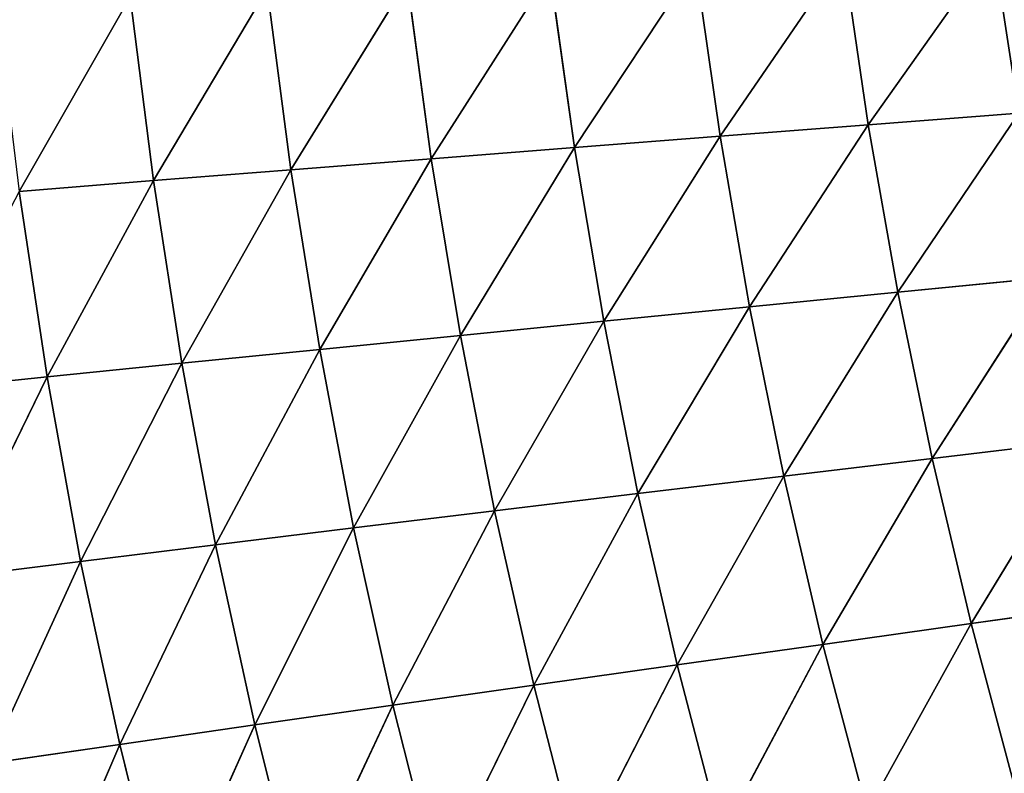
# Model space of a CAD drawing. Extents: x 0 to 605, y 0 to 400.
# Tile 138 of 256: x 51 to 79, y 164 to 185. Entities that reach past the tile are written whole.
import ezdxf

# ---------------------------------------------------------------- set-up
doc = ezdxf.new("R2010")
doc.units = 0
doc.header["$LTSCALE"] = 25.4
doc.layers.get('0').update_dxf_attribs({"linetype": 'CONTINUOUS'})

# ---------------------------------------------------------------- blocks, each defined once
blk = doc.blocks.new('ATLANTA610_-_S_STL')
at = {"color": 0}
for p, q in [((51.887, 60.955, 224.47), (48.177, 63.497, 224.851)), ((51.887, 60.955, 224.47), (48.177, 63.497, 224.851)), ((52.832, 60.89, 229.669), (49.115, 63.436, 230.13)), ((51.887, 60.955, 224.47), (49.115, 63.436, 230.13)), ((52.832, 60.89, 229.669), (49.115, 63.436, 230.13)), ((51.887, 60.955, 224.47), (49.115, 63.436, 230.13)), ((52.832, 60.89, 229.669), (50.213, 63.388, 235.371)), ((50.213, 63.388, 235.371), (53.934, 60.837, 234.83)), ((52.832, 60.89, 229.669), (50.213, 63.388, 235.371)), ((50.213, 63.388, 235.371), (53.934, 60.837, 234.83)), ((53.934, 60.837, 234.83), (51.475, 63.353, 240.572)), ((53.934, 60.837, 234.83), (51.475, 63.353, 240.572)), ((54.886, 58.642, 218.933), (51.095, 61.034, 219.236)), ((51.095, 61.034, 219.236), (51.887, 60.955, 224.47)), ((51.095, 61.034, 219.236), (51.887, 60.955, 224.47)), ((54.229, 58.739, 213.749), (51.095, 61.034, 219.236)), ((54.886, 58.642, 218.933), (51.095, 61.034, 219.236)), ((54.229, 58.739, 213.749), (51.095, 61.034, 219.236)), ((55.688, 58.56, 224.084), (51.887, 60.955, 224.47)), ((51.887, 60.955, 224.47), (52.832, 60.89, 229.669)), ((51.887, 60.955, 224.47), (52.832, 60.89, 229.669)), ((54.886, 58.642, 218.933), (51.887, 60.955, 224.47)), ((55.688, 58.56, 224.084), (51.887, 60.955, 224.47)), ((54.886, 58.642, 218.933), (51.887, 60.955, 224.47)), ((56.64, 58.491, 229.201), (52.832, 60.89, 229.669)), ((52.832, 60.89, 229.669), (53.934, 60.837, 234.83)), ((52.832, 60.89, 229.669), (53.934, 60.837, 234.83)), ((55.688, 58.56, 224.084), (52.832, 60.89, 229.669)), ((56.64, 58.491, 229.201), (52.832, 60.89, 229.669)), ((55.688, 58.56, 224.084), (52.832, 60.89, 229.669)), ((56.64, 58.491, 229.201), (53.934, 60.837, 234.83)), ((53.934, 60.837, 234.83), (57.745, 58.434, 234.281)), ((56.64, 58.491, 229.201), (53.934, 60.837, 234.83)), ((53.934, 60.837, 234.83), (57.745, 58.434, 234.281)), ((53.934, 60.837, 234.83), (55.197, 60.797, 239.952)), ((53.934, 60.837, 234.83), (55.197, 60.797, 239.952)), ((57.745, 58.434, 234.281), (55.197, 60.797, 239.952)), ((57.745, 58.434, 234.281), (55.197, 60.797, 239.952)), ((54.229, 58.739, 213.749), (54.886, 58.642, 218.933)), ((54.229, 58.739, 213.749), (54.886, 58.642, 218.933)), ((58.763, 56.391, 218.625), (54.886, 58.642, 218.933)), ((54.886, 58.642, 218.933), (55.688, 58.56, 224.084)), ((54.886, 58.642, 218.933), (55.688, 58.56, 224.084)), ((58.094, 56.49, 213.526), (54.886, 58.642, 218.933)), ((58.763, 56.391, 218.625), (54.886, 58.642, 218.933)), ((58.094, 56.49, 213.526), (54.886, 58.642, 218.933)), ((59.575, 56.306, 223.693), (55.688, 58.56, 224.084)), ((55.688, 58.56, 224.084), (56.64, 58.491, 229.201)), ((55.688, 58.56, 224.084), (56.64, 58.491, 229.201)), ((58.763, 56.391, 218.625), (55.688, 58.56, 224.084)), ((59.575, 56.306, 223.693), (55.688, 58.56, 224.084)), ((58.763, 56.391, 218.625), (55.688, 58.56, 224.084)), ((60.532, 56.235, 228.727), (56.64, 58.491, 229.201)), ((56.64, 58.491, 229.201), (57.745, 58.434, 234.281)), ((56.64, 58.491, 229.201), (57.745, 58.434, 234.281)), ((59.575, 56.306, 223.693), (56.64, 58.491, 229.201)), ((60.532, 56.235, 228.727), (56.64, 58.491, 229.201)), ((59.575, 56.306, 223.693), (56.64, 58.491, 229.201)), ((60.532, 56.235, 228.727), (57.745, 58.434, 234.281)), ((57.745, 58.434, 234.281), (61.639, 56.176, 233.725)), ((60.532, 56.235, 228.727), (57.745, 58.434, 234.281)), ((57.745, 58.434, 234.281), (61.639, 56.176, 233.725)), ((57.745, 58.434, 234.281), (59.007, 58.391, 239.323)), ((57.745, 58.434, 234.281), (59.007, 58.391, 239.323)), ((61.639, 56.176, 233.725), (59.007, 58.391, 239.323)), ((61.639, 56.176, 233.725), (59.007, 58.391, 239.323)), ((58.094, 56.49, 213.526), (58.763, 56.391, 218.625)), ((58.094, 56.49, 213.526), (58.763, 56.391, 218.625)), ((62.723, 54.275, 218.314), (58.763, 56.391, 218.625)), ((58.763, 56.391, 218.625), (59.575, 56.306, 223.693)), ((58.763, 56.391, 218.625), (59.575, 56.306, 223.693)), ((62.042, 54.374, 213.3), (58.763, 56.391, 218.625)), ((62.723, 54.275, 218.314), (58.763, 56.391, 218.625)), ((62.042, 54.374, 213.3), (58.763, 56.391, 218.625)), ((63.542, 54.188, 223.297), (59.575, 56.306, 223.693)), ((59.575, 56.306, 223.693), (60.532, 56.235, 228.727)), ((59.575, 56.306, 223.693), (60.532, 56.235, 228.727)), ((62.723, 54.275, 218.314), (59.575, 56.306, 223.693)), ((63.542, 54.188, 223.297), (59.575, 56.306, 223.693)), ((62.723, 54.275, 218.314), (59.575, 56.306, 223.693)), ((64.503, 54.115, 228.246), (60.532, 56.235, 228.727)), ((60.532, 56.235, 228.727), (61.639, 56.176, 233.725)), ((60.532, 56.235, 228.727), (61.639, 56.176, 233.725)), ((63.542, 54.188, 223.297), (60.532, 56.235, 228.727)), ((64.503, 54.115, 228.246), (60.532, 56.235, 228.727)), ((63.542, 54.188, 223.297), (60.532, 56.235, 228.727)), ((64.503, 54.115, 228.246), (61.639, 56.176, 233.725)), ((61.639, 56.176, 233.725), (65.61, 54.055, 233.161)), ((64.503, 54.115, 228.246), (61.639, 56.176, 233.725)), ((61.639, 56.176, 233.725), (65.61, 54.055, 233.161)), ((61.639, 56.176, 233.725), (62.899, 56.129, 238.685)), ((61.639, 56.176, 233.725), (62.899, 56.129, 238.685)), ((65.61, 54.055, 233.161), (62.899, 56.129, 238.685)), ((65.61, 54.055, 233.161), (62.899, 56.129, 238.685)), ((62.042, 54.374, 213.3), (62.723, 54.275, 218.314)), ((62.042, 54.374, 213.3), (62.723, 54.275, 218.314)), ((66.76, 52.285, 217.998), (62.723, 54.275, 218.314)), ((62.723, 54.275, 218.314), (63.542, 54.188, 223.297)), ((62.723, 54.275, 218.314), (63.542, 54.188, 223.297)), ((66.07, 52.384, 213.071), (62.723, 54.275, 218.314)), ((66.76, 52.285, 217.998), (62.723, 54.275, 218.314)), ((66.07, 52.384, 213.071), (62.723, 54.275, 218.314)), ((67.585, 52.199, 222.895), (63.542, 54.188, 223.297)), ((63.542, 54.188, 223.297), (64.503, 54.115, 228.246)), ((63.542, 54.188, 223.297), (64.503, 54.115, 228.246)), ((66.76, 52.285, 217.998), (63.542, 54.188, 223.297)), ((67.585, 52.199, 222.895), (63.542, 54.188, 223.297)), ((66.76, 52.285, 217.998), (63.542, 54.188, 223.297)), ((68.549, 52.126, 227.76), (64.503, 54.115, 228.246)), ((64.503, 54.115, 228.246), (65.61, 54.055, 233.161)), ((64.503, 54.115, 228.246), (65.61, 54.055, 233.161)), ((67.585, 52.199, 222.895), (64.503, 54.115, 228.246)), ((68.549, 52.126, 227.76), (64.503, 54.115, 228.246)), ((67.585, 52.199, 222.895), (64.503, 54.115, 228.246)), ((68.549, 52.126, 227.76), (65.61, 54.055, 233.161)), ((65.61, 54.055, 233.161), (69.655, 52.065, 232.59)), ((68.549, 52.126, 227.76), (65.61, 54.055, 233.161)), ((65.61, 54.055, 233.161), (69.655, 52.065, 232.59)), ((65.61, 54.055, 233.161), (66.868, 54.006, 238.038)), ((65.61, 54.055, 233.161), (66.868, 54.006, 238.038)), ((69.655, 52.065, 232.59), (66.868, 54.006, 238.038)), ((69.655, 52.065, 232.59), (66.868, 54.006, 238.038)), ((66.07, 52.384, 213.071), (66.76, 52.285, 217.998)), ((66.07, 52.384, 213.071), (66.76, 52.285, 217.998)), ((70.87, 50.418, 217.679), (66.76, 52.285, 217.998)), ((66.76, 52.285, 217.998), (67.585, 52.199, 222.895)), ((66.76, 52.285, 217.998), (67.585, 52.199, 222.895)), ((70.172, 50.515, 212.839), (66.76, 52.285, 217.998)), ((70.87, 50.418, 217.679), (66.76, 52.285, 217.998)), ((70.172, 50.515, 212.839), (66.76, 52.285, 217.998)), ((71.699, 50.333, 222.489), (67.585, 52.199, 222.895)), ((67.585, 52.199, 222.895), (68.549, 52.126, 227.76)), ((67.585, 52.199, 222.895), (68.549, 52.126, 227.76)), ((70.87, 50.418, 217.679), (67.585, 52.199, 222.895)), ((71.699, 50.333, 222.489), (67.585, 52.199, 222.895)), ((70.87, 50.418, 217.679), (67.585, 52.199, 222.895)), ((72.664, 50.26, 227.267), (68.549, 52.126, 227.76)), ((68.549, 52.126, 227.76), (69.655, 52.065, 232.59)), ((68.549, 52.126, 227.76), (69.655, 52.065, 232.59)), ((71.699, 50.333, 222.489), (68.549, 52.126, 227.76)), ((72.664, 50.26, 227.267), (68.549, 52.126, 227.76)), ((71.699, 50.333, 222.489), (68.549, 52.126, 227.76)), ((72.664, 50.26, 227.267), (69.655, 52.065, 232.59)), ((69.655, 52.065, 232.59), (73.768, 50.198, 232.011)), ((72.664, 50.26, 227.267), (69.655, 52.065, 232.59)), ((69.655, 52.065, 232.59), (73.768, 50.198, 232.011)), ((69.655, 52.065, 232.59), (70.908, 52.015, 237.383)), ((69.655, 52.065, 232.59), (70.908, 52.015, 237.383)), ((73.768, 50.198, 232.011), (70.908, 52.015, 237.383)), ((73.768, 50.198, 232.011), (70.908, 52.015, 237.383)), ((70.172, 50.515, 212.839), (70.87, 50.418, 217.679)), ((70.172, 50.515, 212.839), (70.87, 50.418, 217.679)), ((75.048, 48.665, 217.356), (70.87, 50.418, 217.679)), ((70.87, 50.418, 217.679), (71.699, 50.333, 222.489)), ((70.87, 50.418, 217.679), (71.699, 50.333, 222.489)), ((74.344, 48.76, 212.604), (70.87, 50.418, 217.679)), ((75.048, 48.665, 217.356), (70.87, 50.418, 217.679)), ((74.344, 48.76, 212.604), (70.87, 50.418, 217.679)), ((75.881, 48.582, 222.078), (71.699, 50.333, 222.489)), ((71.699, 50.333, 222.489), (72.664, 50.26, 227.267)), ((71.699, 50.333, 222.489), (72.664, 50.26, 227.267)), ((75.048, 48.665, 217.356), (71.699, 50.333, 222.489)), ((75.881, 48.582, 222.078), (71.699, 50.333, 222.489)), ((75.048, 48.665, 217.356), (71.699, 50.333, 222.489)), ((76.845, 48.51, 226.769), (72.664, 50.26, 227.267)), ((72.664, 50.26, 227.267), (73.768, 50.198, 232.011)), ((72.664, 50.26, 227.267), (73.768, 50.198, 232.011)), ((75.881, 48.582, 222.078), (72.664, 50.26, 227.267)), ((76.845, 48.51, 226.769), (72.664, 50.26, 227.267)), ((75.881, 48.582, 222.078), (72.664, 50.26, 227.267)), ((76.845, 48.51, 226.769), (73.768, 50.198, 232.011)), ((73.768, 50.198, 232.011), (77.945, 48.449, 231.426)), ((76.845, 48.51, 226.769), (73.768, 50.198, 232.011)), ((73.768, 50.198, 232.011), (77.945, 48.449, 231.426)), ((73.768, 50.198, 232.011), (75.015, 50.149, 236.72)), ((73.768, 50.198, 232.011), (75.015, 50.149, 236.72)), ((77.945, 48.449, 231.426), (75.015, 50.149, 236.72)), ((77.945, 48.449, 231.426), (75.015, 50.149, 236.72)), ((74.344, 48.76, 212.604), (75.048, 48.665, 217.356)), ((74.344, 48.76, 212.604), (75.048, 48.665, 217.356)), ((79.291, 47.021, 217.029), (75.048, 48.665, 217.356)), ((75.048, 48.665, 217.356), (75.881, 48.582, 222.078)), ((75.048, 48.665, 217.356), (75.881, 48.582, 222.078)), ((78.583, 47.113, 212.367), (75.048, 48.665, 217.356)), ((79.291, 47.021, 217.029), (75.048, 48.665, 217.356)), ((78.583, 47.113, 212.367), (75.048, 48.665, 217.356)), ((80.125, 46.94, 221.662), (75.881, 48.582, 222.078)), ((75.881, 48.582, 222.078), (76.845, 48.51, 226.769)), ((75.881, 48.582, 222.078), (76.845, 48.51, 226.769)), ((79.291, 47.021, 217.029), (75.881, 48.582, 222.078)), ((80.125, 46.94, 221.662), (75.881, 48.582, 222.078)), ((79.291, 47.021, 217.029), (75.881, 48.582, 222.078)), ((81.086, 46.87, 226.265), (76.845, 48.51, 226.769)), ((76.845, 48.51, 226.769), (77.945, 48.449, 231.426)), ((76.845, 48.51, 226.769), (77.945, 48.449, 231.426)), ((80.125, 46.94, 221.662), (76.845, 48.51, 226.769)), ((81.086, 46.87, 226.265), (76.845, 48.51, 226.769)), ((80.125, 46.94, 221.662), (76.845, 48.51, 226.769)), ((81.086, 46.87, 226.265), (77.945, 48.449, 231.426)), ((77.945, 48.449, 231.426), (82.18, 46.811, 230.834)), ((81.086, 46.87, 226.265), (77.945, 48.449, 231.426)), ((77.945, 48.449, 231.426), (82.18, 46.811, 230.834)), ((77.945, 48.449, 231.426), (79.184, 48.4, 236.048)), ((77.945, 48.449, 231.426), (79.184, 48.4, 236.048))]:
    blk.add_line(p, q, dxfattribs=at)
mesh = blk.add_polyface(dxfattribs=at)
corners = [(47.847, 66.064, 241.183), (51.475, 63.353, 240.572), (50.213, 63.388, 235.371)]
mesh.append_faces([[corners[k] for k in face] for face in [(0, 1, 2)]], dxfattribs={"color": 0})
mesh = blk.add_polyface(dxfattribs=at)
corners = [(49.115, 63.436, 230.13), (51.887, 60.955, 224.47), (48.177, 63.497, 224.851)]
mesh.append_faces([[corners[k] for k in face] for face in [(0, 1, 2)]], dxfattribs={"color": 0})
mesh = blk.add_polyface(dxfattribs=at)
corners = [(48.177, 63.497, 224.851), (51.887, 60.955, 224.47), (51.095, 61.034, 219.236)]
mesh.append_faces([[corners[k] for k in face] for face in [(0, 1, 2)]], dxfattribs={"color": 0})
mesh = blk.add_polyface(dxfattribs=at)
corners = [(50.213, 63.388, 235.371), (52.832, 60.89, 229.669), (49.115, 63.436, 230.13)]
mesh.append_faces([[corners[k] for k in face] for face in [(0, 1, 2)]], dxfattribs={"color": 0})
mesh = blk.add_polyface(dxfattribs=at)
corners = [(49.115, 63.436, 230.13), (52.832, 60.89, 229.669), (51.887, 60.955, 224.47)]
mesh.append_faces([[corners[k] for k in face] for face in [(0, 1, 2)]], dxfattribs={"color": 0})
mesh = blk.add_polyface(dxfattribs=at)
corners = [(50.213, 63.388, 235.371), (53.934, 60.837, 234.83), (52.832, 60.89, 229.669)]
mesh.append_faces([[corners[k] for k in face] for face in [(0, 1, 2)]], dxfattribs={"color": 0})
mesh = blk.add_polyface(dxfattribs=at)
corners = [(51.475, 63.353, 240.572), (53.934, 60.837, 234.83), (50.213, 63.388, 235.371)]
mesh.append_faces([[corners[k] for k in face] for face in [(0, 1, 2)]], dxfattribs={"color": 0})
mesh = blk.add_polyface(dxfattribs=at)
corners = [(51.475, 63.353, 240.572), (55.197, 60.797, 239.952), (53.934, 60.837, 234.83)]
mesh.append_faces([[corners[k] for k in face] for face in [(0, 1, 2)]], dxfattribs={"color": 0})
mesh = blk.add_polyface(dxfattribs=at)
corners = [(51.095, 61.034, 219.236), (54.229, 58.739, 213.749), (50.451, 61.126, 213.969)]
mesh.append_faces([[corners[k] for k in face] for face in [(0, 1, 2)]], dxfattribs={"color": 0})
mesh = blk.add_polyface(dxfattribs=at)
corners = [(51.887, 60.955, 224.47), (54.886, 58.642, 218.933), (51.095, 61.034, 219.236)]
mesh.append_faces([[corners[k] for k in face] for face in [(0, 1, 2)]], dxfattribs={"color": 0})
mesh = blk.add_polyface(dxfattribs=at)
corners = [(51.095, 61.034, 219.236), (54.886, 58.642, 218.933), (54.229, 58.739, 213.749)]
mesh.append_faces([[corners[k] for k in face] for face in [(0, 1, 2)]], dxfattribs={"color": 0})
mesh = blk.add_polyface(dxfattribs=at)
corners = [(52.832, 60.89, 229.669), (55.688, 58.56, 224.084), (51.887, 60.955, 224.47)]
mesh.append_faces([[corners[k] for k in face] for face in [(0, 1, 2)]], dxfattribs={"color": 0})
mesh = blk.add_polyface(dxfattribs=at)
corners = [(51.887, 60.955, 224.47), (55.688, 58.56, 224.084), (54.886, 58.642, 218.933)]
mesh.append_faces([[corners[k] for k in face] for face in [(0, 1, 2)]], dxfattribs={"color": 0})
mesh = blk.add_polyface(dxfattribs=at)
corners = [(53.934, 60.837, 234.83), (56.64, 58.491, 229.201), (52.832, 60.89, 229.669)]
mesh.append_faces([[corners[k] for k in face] for face in [(0, 1, 2)]], dxfattribs={"color": 0})
mesh = blk.add_polyface(dxfattribs=at)
corners = [(52.832, 60.89, 229.669), (56.64, 58.491, 229.201), (55.688, 58.56, 224.084)]
mesh.append_faces([[corners[k] for k in face] for face in [(0, 1, 2)]], dxfattribs={"color": 0})
mesh = blk.add_polyface(dxfattribs=at)
corners = [(53.934, 60.837, 234.83), (57.745, 58.434, 234.281), (56.64, 58.491, 229.201)]
mesh.append_faces([[corners[k] for k in face] for face in [(0, 1, 2)]], dxfattribs={"color": 0})
mesh = blk.add_polyface(dxfattribs=at)
corners = [(55.197, 60.797, 239.952), (57.745, 58.434, 234.281), (53.934, 60.837, 234.83)]
mesh.append_faces([[corners[k] for k in face] for face in [(0, 1, 2)]], dxfattribs={"color": 0})
mesh = blk.add_polyface(dxfattribs=at)
corners = [(55.197, 60.797, 239.952), (59.007, 58.391, 239.323), (57.745, 58.434, 234.281)]
mesh.append_faces([[corners[k] for k in face] for face in [(0, 1, 2)]], dxfattribs={"color": 0})
mesh = blk.add_polyface(dxfattribs=at)
corners = [(54.886, 58.642, 218.933), (58.094, 56.49, 213.526), (54.229, 58.739, 213.749)]
mesh.append_faces([[corners[k] for k in face] for face in [(0, 1, 2)]], dxfattribs={"color": 0})
mesh = blk.add_polyface(dxfattribs=at)
corners = [(55.688, 58.56, 224.084), (58.763, 56.391, 218.625), (54.886, 58.642, 218.933)]
mesh.append_faces([[corners[k] for k in face] for face in [(0, 1, 2)]], dxfattribs={"color": 0})
mesh = blk.add_polyface(dxfattribs=at)
corners = [(54.886, 58.642, 218.933), (58.763, 56.391, 218.625), (58.094, 56.49, 213.526)]
mesh.append_faces([[corners[k] for k in face] for face in [(0, 1, 2)]], dxfattribs={"color": 0})
mesh = blk.add_polyface(dxfattribs=at)
corners = [(56.64, 58.491, 229.201), (59.575, 56.306, 223.693), (55.688, 58.56, 224.084)]
mesh.append_faces([[corners[k] for k in face] for face in [(0, 1, 2)]], dxfattribs={"color": 0})
mesh = blk.add_polyface(dxfattribs=at)
corners = [(55.688, 58.56, 224.084), (59.575, 56.306, 223.693), (58.763, 56.391, 218.625)]
mesh.append_faces([[corners[k] for k in face] for face in [(0, 1, 2)]], dxfattribs={"color": 0})
mesh = blk.add_polyface(dxfattribs=at)
corners = [(57.745, 58.434, 234.281), (60.532, 56.235, 228.727), (56.64, 58.491, 229.201)]
mesh.append_faces([[corners[k] for k in face] for face in [(0, 1, 2)]], dxfattribs={"color": 0})
mesh = blk.add_polyface(dxfattribs=at)
corners = [(56.64, 58.491, 229.201), (60.532, 56.235, 228.727), (59.575, 56.306, 223.693)]
mesh.append_faces([[corners[k] for k in face] for face in [(0, 1, 2)]], dxfattribs={"color": 0})
mesh = blk.add_polyface(dxfattribs=at)
corners = [(57.745, 58.434, 234.281), (61.639, 56.176, 233.725), (60.532, 56.235, 228.727)]
mesh.append_faces([[corners[k] for k in face] for face in [(0, 1, 2)]], dxfattribs={"color": 0})
mesh = blk.add_polyface(dxfattribs=at)
corners = [(59.007, 58.391, 239.323), (61.639, 56.176, 233.725), (57.745, 58.434, 234.281)]
mesh.append_faces([[corners[k] for k in face] for face in [(0, 1, 2)]], dxfattribs={"color": 0})
mesh = blk.add_polyface(dxfattribs=at)
corners = [(59.007, 58.391, 239.323), (62.899, 56.129, 238.685), (61.639, 56.176, 233.725)]
mesh.append_faces([[corners[k] for k in face] for face in [(0, 1, 2)]], dxfattribs={"color": 0})
mesh = blk.add_polyface(dxfattribs=at)
corners = [(58.763, 56.391, 218.625), (62.042, 54.374, 213.3), (58.094, 56.49, 213.526)]
mesh.append_faces([[corners[k] for k in face] for face in [(0, 1, 2)]], dxfattribs={"color": 0})
mesh = blk.add_polyface(dxfattribs=at)
corners = [(59.575, 56.306, 223.693), (62.723, 54.275, 218.314), (58.763, 56.391, 218.625)]
mesh.append_faces([[corners[k] for k in face] for face in [(0, 1, 2)]], dxfattribs={"color": 0})
mesh = blk.add_polyface(dxfattribs=at)
corners = [(58.763, 56.391, 218.625), (62.723, 54.275, 218.314), (62.042, 54.374, 213.3)]
mesh.append_faces([[corners[k] for k in face] for face in [(0, 1, 2)]], dxfattribs={"color": 0})
mesh = blk.add_polyface(dxfattribs=at)
corners = [(60.532, 56.235, 228.727), (63.542, 54.188, 223.297), (59.575, 56.306, 223.693)]
mesh.append_faces([[corners[k] for k in face] for face in [(0, 1, 2)]], dxfattribs={"color": 0})
mesh = blk.add_polyface(dxfattribs=at)
corners = [(59.575, 56.306, 223.693), (63.542, 54.188, 223.297), (62.723, 54.275, 218.314)]
mesh.append_faces([[corners[k] for k in face] for face in [(0, 1, 2)]], dxfattribs={"color": 0})
mesh = blk.add_polyface(dxfattribs=at)
corners = [(61.639, 56.176, 233.725), (64.503, 54.115, 228.246), (60.532, 56.235, 228.727)]
mesh.append_faces([[corners[k] for k in face] for face in [(0, 1, 2)]], dxfattribs={"color": 0})
mesh = blk.add_polyface(dxfattribs=at)
corners = [(60.532, 56.235, 228.727), (64.503, 54.115, 228.246), (63.542, 54.188, 223.297)]
mesh.append_faces([[corners[k] for k in face] for face in [(0, 1, 2)]], dxfattribs={"color": 0})
mesh = blk.add_polyface(dxfattribs=at)
corners = [(61.639, 56.176, 233.725), (65.61, 54.055, 233.161), (64.503, 54.115, 228.246)]
mesh.append_faces([[corners[k] for k in face] for face in [(0, 1, 2)]], dxfattribs={"color": 0})
mesh = blk.add_polyface(dxfattribs=at)
corners = [(62.899, 56.129, 238.685), (65.61, 54.055, 233.161), (61.639, 56.176, 233.725)]
mesh.append_faces([[corners[k] for k in face] for face in [(0, 1, 2)]], dxfattribs={"color": 0})
mesh = blk.add_polyface(dxfattribs=at)
corners = [(62.899, 56.129, 238.685), (66.868, 54.006, 238.038), (65.61, 54.055, 233.161)]
mesh.append_faces([[corners[k] for k in face] for face in [(0, 1, 2)]], dxfattribs={"color": 0})
mesh = blk.add_polyface(dxfattribs=at)
corners = [(62.723, 54.275, 218.314), (66.07, 52.384, 213.071), (62.042, 54.374, 213.3)]
mesh.append_faces([[corners[k] for k in face] for face in [(0, 1, 2)]], dxfattribs={"color": 0})
mesh = blk.add_polyface(dxfattribs=at)
corners = [(63.542, 54.188, 223.297), (66.76, 52.285, 217.998), (62.723, 54.275, 218.314)]
mesh.append_faces([[corners[k] for k in face] for face in [(0, 1, 2)]], dxfattribs={"color": 0})
mesh = blk.add_polyface(dxfattribs=at)
corners = [(62.723, 54.275, 218.314), (66.76, 52.285, 217.998), (66.07, 52.384, 213.071)]
mesh.append_faces([[corners[k] for k in face] for face in [(0, 1, 2)]], dxfattribs={"color": 0})
mesh = blk.add_polyface(dxfattribs=at)
corners = [(64.503, 54.115, 228.246), (67.585, 52.199, 222.895), (63.542, 54.188, 223.297)]
mesh.append_faces([[corners[k] for k in face] for face in [(0, 1, 2)]], dxfattribs={"color": 0})
mesh = blk.add_polyface(dxfattribs=at)
corners = [(63.542, 54.188, 223.297), (67.585, 52.199, 222.895), (66.76, 52.285, 217.998)]
mesh.append_faces([[corners[k] for k in face] for face in [(0, 1, 2)]], dxfattribs={"color": 0})
mesh = blk.add_polyface(dxfattribs=at)
corners = [(65.61, 54.055, 233.161), (68.549, 52.126, 227.76), (64.503, 54.115, 228.246)]
mesh.append_faces([[corners[k] for k in face] for face in [(0, 1, 2)]], dxfattribs={"color": 0})
mesh = blk.add_polyface(dxfattribs=at)
corners = [(64.503, 54.115, 228.246), (68.549, 52.126, 227.76), (67.585, 52.199, 222.895)]
mesh.append_faces([[corners[k] for k in face] for face in [(0, 1, 2)]], dxfattribs={"color": 0})
mesh = blk.add_polyface(dxfattribs=at)
corners = [(65.61, 54.055, 233.161), (69.655, 52.065, 232.59), (68.549, 52.126, 227.76)]
mesh.append_faces([[corners[k] for k in face] for face in [(0, 1, 2)]], dxfattribs={"color": 0})
mesh = blk.add_polyface(dxfattribs=at)
corners = [(66.868, 54.006, 238.038), (69.655, 52.065, 232.59), (65.61, 54.055, 233.161)]
mesh.append_faces([[corners[k] for k in face] for face in [(0, 1, 2)]], dxfattribs={"color": 0})
mesh = blk.add_polyface(dxfattribs=at)
corners = [(66.868, 54.006, 238.038), (70.908, 52.015, 237.383), (69.655, 52.065, 232.59)]
mesh.append_faces([[corners[k] for k in face] for face in [(0, 1, 2)]], dxfattribs={"color": 0})
mesh = blk.add_polyface(dxfattribs=at)
corners = [(66.76, 52.285, 217.998), (70.172, 50.515, 212.839), (66.07, 52.384, 213.071)]
mesh.append_faces([[corners[k] for k in face] for face in [(0, 1, 2)]], dxfattribs={"color": 0})
mesh = blk.add_polyface(dxfattribs=at)
corners = [(67.585, 52.199, 222.895), (70.87, 50.418, 217.679), (66.76, 52.285, 217.998)]
mesh.append_faces([[corners[k] for k in face] for face in [(0, 1, 2)]], dxfattribs={"color": 0})
mesh = blk.add_polyface(dxfattribs=at)
corners = [(66.76, 52.285, 217.998), (70.87, 50.418, 217.679), (70.172, 50.515, 212.839)]
mesh.append_faces([[corners[k] for k in face] for face in [(0, 1, 2)]], dxfattribs={"color": 0})
mesh = blk.add_polyface(dxfattribs=at)
corners = [(68.549, 52.126, 227.76), (71.699, 50.333, 222.489), (67.585, 52.199, 222.895)]
mesh.append_faces([[corners[k] for k in face] for face in [(0, 1, 2)]], dxfattribs={"color": 0})
mesh = blk.add_polyface(dxfattribs=at)
corners = [(67.585, 52.199, 222.895), (71.699, 50.333, 222.489), (70.87, 50.418, 217.679)]
mesh.append_faces([[corners[k] for k in face] for face in [(0, 1, 2)]], dxfattribs={"color": 0})
mesh = blk.add_polyface(dxfattribs=at)
corners = [(69.655, 52.065, 232.59), (72.664, 50.26, 227.267), (68.549, 52.126, 227.76)]
mesh.append_faces([[corners[k] for k in face] for face in [(0, 1, 2)]], dxfattribs={"color": 0})
mesh = blk.add_polyface(dxfattribs=at)
corners = [(68.549, 52.126, 227.76), (72.664, 50.26, 227.267), (71.699, 50.333, 222.489)]
mesh.append_faces([[corners[k] for k in face] for face in [(0, 1, 2)]], dxfattribs={"color": 0})
mesh = blk.add_polyface(dxfattribs=at)
corners = [(69.655, 52.065, 232.59), (73.768, 50.198, 232.011), (72.664, 50.26, 227.267)]
mesh.append_faces([[corners[k] for k in face] for face in [(0, 1, 2)]], dxfattribs={"color": 0})
mesh = blk.add_polyface(dxfattribs=at)
corners = [(70.908, 52.015, 237.383), (73.768, 50.198, 232.011), (69.655, 52.065, 232.59)]
mesh.append_faces([[corners[k] for k in face] for face in [(0, 1, 2)]], dxfattribs={"color": 0})
mesh = blk.add_polyface(dxfattribs=at)
corners = [(70.908, 52.015, 237.383), (75.015, 50.149, 236.72), (73.768, 50.198, 232.011)]
mesh.append_faces([[corners[k] for k in face] for face in [(0, 1, 2)]], dxfattribs={"color": 0})
mesh = blk.add_polyface(dxfattribs=at)
corners = [(70.87, 50.418, 217.679), (74.344, 48.76, 212.604), (70.172, 50.515, 212.839)]
mesh.append_faces([[corners[k] for k in face] for face in [(0, 1, 2)]], dxfattribs={"color": 0})
mesh = blk.add_polyface(dxfattribs=at)
corners = [(71.699, 50.333, 222.489), (75.048, 48.665, 217.356), (70.87, 50.418, 217.679)]
mesh.append_faces([[corners[k] for k in face] for face in [(0, 1, 2)]], dxfattribs={"color": 0})
mesh = blk.add_polyface(dxfattribs=at)
corners = [(70.87, 50.418, 217.679), (75.048, 48.665, 217.356), (74.344, 48.76, 212.604)]
mesh.append_faces([[corners[k] for k in face] for face in [(0, 1, 2)]], dxfattribs={"color": 0})
mesh = blk.add_polyface(dxfattribs=at)
corners = [(72.664, 50.26, 227.267), (75.881, 48.582, 222.078), (71.699, 50.333, 222.489)]
mesh.append_faces([[corners[k] for k in face] for face in [(0, 1, 2)]], dxfattribs={"color": 0})
mesh = blk.add_polyface(dxfattribs=at)
corners = [(71.699, 50.333, 222.489), (75.881, 48.582, 222.078), (75.048, 48.665, 217.356)]
mesh.append_faces([[corners[k] for k in face] for face in [(0, 1, 2)]], dxfattribs={"color": 0})
mesh = blk.add_polyface(dxfattribs=at)
corners = [(73.768, 50.198, 232.011), (76.845, 48.51, 226.769), (72.664, 50.26, 227.267)]
mesh.append_faces([[corners[k] for k in face] for face in [(0, 1, 2)]], dxfattribs={"color": 0})
mesh = blk.add_polyface(dxfattribs=at)
corners = [(72.664, 50.26, 227.267), (76.845, 48.51, 226.769), (75.881, 48.582, 222.078)]
mesh.append_faces([[corners[k] for k in face] for face in [(0, 1, 2)]], dxfattribs={"color": 0})
mesh = blk.add_polyface(dxfattribs=at)
corners = [(73.768, 50.198, 232.011), (77.945, 48.449, 231.426), (76.845, 48.51, 226.769)]
mesh.append_faces([[corners[k] for k in face] for face in [(0, 1, 2)]], dxfattribs={"color": 0})
mesh = blk.add_polyface(dxfattribs=at)
corners = [(75.015, 50.149, 236.72), (77.945, 48.449, 231.426), (73.768, 50.198, 232.011)]
mesh.append_faces([[corners[k] for k in face] for face in [(0, 1, 2)]], dxfattribs={"color": 0})
mesh = blk.add_polyface(dxfattribs=at)
corners = [(75.015, 50.149, 236.72), (79.184, 48.4, 236.048), (77.945, 48.449, 231.426)]
mesh.append_faces([[corners[k] for k in face] for face in [(0, 1, 2)]], dxfattribs={"color": 0})
mesh = blk.add_polyface(dxfattribs=at)
corners = [(75.048, 48.665, 217.356), (78.583, 47.113, 212.367), (74.344, 48.76, 212.604)]
mesh.append_faces([[corners[k] for k in face] for face in [(0, 1, 2)]], dxfattribs={"color": 0})
mesh = blk.add_polyface(dxfattribs=at)
corners = [(75.881, 48.582, 222.078), (79.291, 47.021, 217.029), (75.048, 48.665, 217.356)]
mesh.append_faces([[corners[k] for k in face] for face in [(0, 1, 2)]], dxfattribs={"color": 0})
mesh = blk.add_polyface(dxfattribs=at)
corners = [(75.048, 48.665, 217.356), (79.291, 47.021, 217.029), (78.583, 47.113, 212.367)]
mesh.append_faces([[corners[k] for k in face] for face in [(0, 1, 2)]], dxfattribs={"color": 0})
mesh = blk.add_polyface(dxfattribs=at)
corners = [(76.845, 48.51, 226.769), (80.125, 46.94, 221.662), (75.881, 48.582, 222.078)]
mesh.append_faces([[corners[k] for k in face] for face in [(0, 1, 2)]], dxfattribs={"color": 0})
mesh = blk.add_polyface(dxfattribs=at)
corners = [(75.881, 48.582, 222.078), (80.125, 46.94, 221.662), (79.291, 47.021, 217.029)]
mesh.append_faces([[corners[k] for k in face] for face in [(0, 1, 2)]], dxfattribs={"color": 0})
mesh = blk.add_polyface(dxfattribs=at)
corners = [(77.945, 48.449, 231.426), (81.086, 46.87, 226.265), (76.845, 48.51, 226.769)]
mesh.append_faces([[corners[k] for k in face] for face in [(0, 1, 2)]], dxfattribs={"color": 0})
mesh = blk.add_polyface(dxfattribs=at)
corners = [(76.845, 48.51, 226.769), (81.086, 46.87, 226.265), (80.125, 46.94, 221.662)]
mesh.append_faces([[corners[k] for k in face] for face in [(0, 1, 2)]], dxfattribs={"color": 0})
mesh = blk.add_polyface(dxfattribs=at)
corners = [(77.945, 48.449, 231.426), (82.18, 46.811, 230.834), (81.086, 46.87, 226.265)]
mesh.append_faces([[corners[k] for k in face] for face in [(0, 1, 2)]], dxfattribs={"color": 0})
mesh = blk.add_polyface(dxfattribs=at)
corners = [(79.184, 48.4, 236.048), (82.18, 46.811, 230.834), (77.945, 48.449, 231.426)]
mesh.append_faces([[corners[k] for k in face] for face in [(0, 1, 2)]], dxfattribs={"color": 0})
mesh = blk.add_polyface(dxfattribs=at)
corners = [(79.291, 47.021, 217.029), (82.884, 45.568, 212.128), (78.583, 47.113, 212.367)]
mesh.append_faces([[corners[k] for k in face] for face in [(0, 1, 2)]], dxfattribs={"color": 0})

msp = doc.modelspace()

# ---------------------------------------------------------------- block references
at = {"color": 254, "extrusion": (0, -1, 5.55112e-17)}
msp.add_blockref('ATLANTA610_-_S_STL', (-0.269, -0.066, -399.883), dxfattribs=at)

doc.saveas('drawing.dxf')
